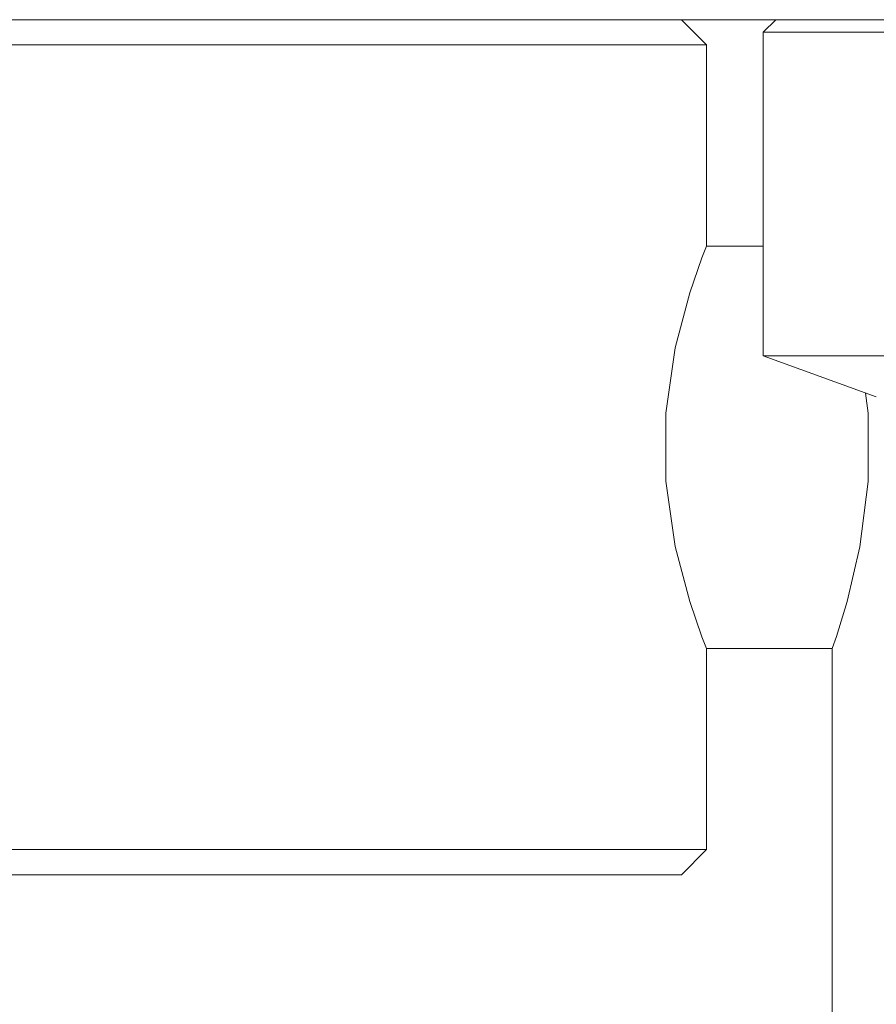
# Model space of a CAD drawing. Header units: millimetres. Extents: x 3925 to 5043, y -86 to 778.
# Tile 9 of 164: x 4112 to 4121, y 235 to 245. Entities that reach past the tile are written whole.
import ezdxf

# ---------------------------------------------------------------- set-up
doc = ezdxf.new("R2010")
doc.units = ezdxf.units.MM
doc.header["$LTSCALE"] = 46.255
doc.layers.add('140-155102-0DXF_CONTINUOUS_LINE', color=7, linetype='CONTINUOUS')

msp = doc.modelspace()

# ---------------------------------------------------------------- linework, layer by layer
at = {"layer": '140-155102-0DXF_CONTINUOUS_LINE', "color": 7, "linetype": 'Continuous', "lineweight": 0}
for p, q in [((4053.5487, 244.5787), (4137.2981, 244.5787)), ((4118.9237, 244.5787), (4119.1737, 244.3287)), ((4119.7362, 244.4537), (4119.8612, 244.5787)), ((4119.7362, 241.2382), (4119.7362, 244.4537)), ((4123.4862, 244.4537), (4119.7362, 244.4537)), ((4119.1737, 244.3287), (4109.1737, 244.3287)), ((4119.1737, 242.3287), (4119.1737, 244.3287)), ((4119.7362, 242.3287), (4119.1737, 242.3287)), ((4120.8612, 240.8287), (4119.7362, 241.2382)), ((4119.7362, 241.2382), (4123.4862, 241.2382)), ((4120.7804, 240.6682), (4120.7554, 240.8672)), ((4119.1737, 238.3287), (4120.4237, 238.3287)), ((4119.1737, 236.3287), (4119.1737, 238.3287)), ((4120.4237, 238.3287), (4120.4237, 234.5782)), ((4109.1737, 236.3287), (4119.1737, 236.3287)), ((4119.1737, 236.3287), (4118.9237, 236.0787)), ((4109.4237, 236.0787), (4118.9237, 236.0787))]:
    msp.add_line(p, q, dxfattribs=at)
for points in [[(4119.1737, 238.3287), (4119.1283, 238.4451), (4119.0064, 238.7943), (4118.8615, 239.3411), (4118.7687, 239.9914), (4118.7687, 240.666), (4118.8615, 241.3163), (4119.0064, 241.8631), (4119.1283, 242.2122), (4119.1737, 242.3287)], [(4120.4237, 238.3287), (4120.4643, 238.4459), (4120.572, 238.7945), (4120.6988, 239.338), (4120.7804, 239.989), (4120.7804, 240.6682)]]:
    msp.add_lwpolyline(points, dxfattribs=at)

doc.saveas('drawing.dxf')
